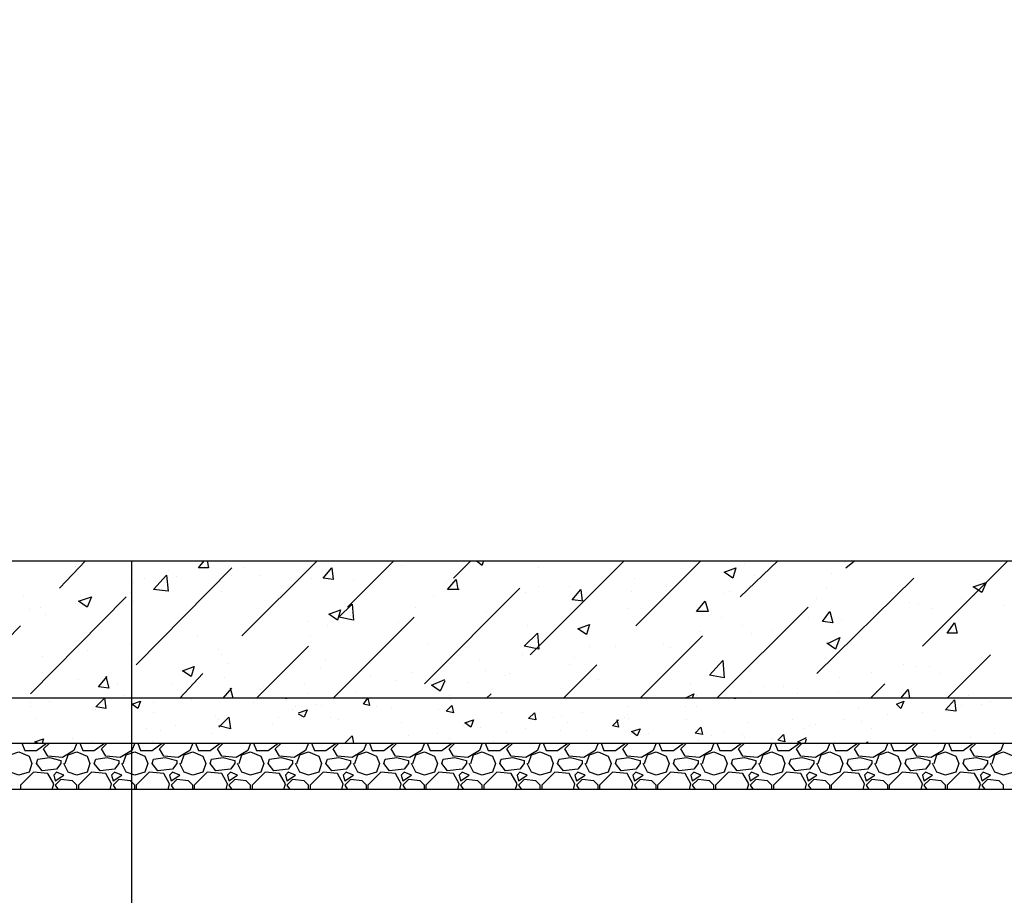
# Model space of a CAD drawing. Extents: x -119078 to 1619993, y 264752 to 340742.
# Tile 68 of 220: x 437390 to 441708, y 312585 to 316423. Entities that reach past the tile are written whole.
import ezdxf

# ---------------------------------------------------------------- set-up
doc = ezdxf.new("R2010")
doc.units = 0
doc.header["$MEASUREMENT"] = 0
doc.layers.add('PDF _Геометрия', color=250, linetype='Continuous')

msp = doc.modelspace()

# ---------------------------------------------------------------- linework, layer by layer
at = {"layer": 'PDF _Геометрия', "color": 7, "lineweight": -3}
for points in [[(435393, 323049.853), (434796.084, 323049.853), (434796.084, 322452.937), (435393, 322452.937), (435393, 314051.668), (446791.547, 314051.668), (446791.547, 322452.937), (447394.813, 322452.937), (447394.813, 313448.402)], [(445407.211, 308711.178), (437882.265, 308711.178), (437882.265, 314051.668)]]:
    msp.add_lwpolyline(points, dxfattribs=at)
at = {"layer": 'PDF _Геометрия', "color": 8, "lineweight": -3, "true_color": 0x767676}
for points in [[(437564.756, 313931.015), (437679.059, 314051.668)], [(437634.608, 314026.267), (437634.608, 314026.267)], [(437901.315, 313594.456), (438320.426, 314019.917)], [(438212.473, 314051.668), (438218.823, 314019.917), (438174.372, 314019.917), (438199.773, 314051.668)], [(438364.877, 313721.459), (438695.086, 314051.668)], [(438371.227, 314019.917), (438371.227, 314019.917)], [(438828.439, 313848.462), (439031.645, 314051.668)], [(439063.395, 314032.617), (439063.395, 314032.617)], [(439292.001, 313975.466), (439368.203, 314051.668)], [(439393.604, 314051.668), (439419.005, 314032.617), (439425.355, 314051.668)], [(439628.56, 313638.907), (440041.321, 314051.668)], [(439666.661, 314019.917), (439666.661, 314019.917)], [(440092.122, 313765.91), (440377.88, 314051.668)], [(440549.334, 313892.914), (440714.438, 314051.668)], [(440568.385, 314038.967), (440568.385, 314038.967)], [(441006.546, 314045.318), (441006.546, 314045.318)], [(441012.896, 314019.917), (441050.997, 314051.668)], [(441349.455, 313677.008), (441724.115, 314051.668)], [(437939.416, 313975.466), (437939.416, 313975.466)], [(438041.019, 314007.217), (438041.019, 314007.217)], [(438079.12, 313981.816), (438079.12, 313981.816)], [(438320.426, 313988.166), (438320.426, 313988.166)], [(438447.429, 313988.166), (438447.429, 313988.166)], [(438669.685, 313975.466), (438669.685, 313975.466)], [(440085.772, 313975.466), (440085.772, 313975.466)], [(440612.836, 313988.166), (440612.836, 313988.166)], [(440885.893, 313556.355), (441311.354, 313975.466)], [(440949.395, 313994.516), (440949.395, 313994.516)], [(437888.615, 313956.415), (437888.615, 313956.415)], [(438853.84, 313969.116), (438853.84, 313969.116)], [(439164.998, 313511.904), (439584.109, 313931.015)], [(439260.251, 313956.415), (439260.251, 313956.415)], [(439317.402, 313924.664), (439266.601, 313924.664), (439304.702, 313969.116), (439311.052, 313924.664)], [(439666.661, 313937.365), (439666.661, 313937.365)], [(439800.015, 313937.365), (439800.015, 313937.365)], [(440225.476, 313937.365), (440225.476, 313937.365)], [(440930.344, 313931.015), (440930.344, 313931.015)], [(437406.002, 313899.264), (437406.002, 313899.264)], [(437437.753, 313467.452), (437856.864, 313892.914)], [(437875.914, 313911.964), (437875.914, 313911.964)], [(438275.975, 313918.314), (438275.975, 313918.314)], [(439203.099, 313892.914), (439203.099, 313892.914)], [(439609.51, 313911.964), (439609.51, 313911.964)], [(439863.516, 313873.863), (439812.715, 313880.213), (439850.816, 313924.664), (439857.166, 313873.863)], [(440073.072, 313918.314), (440073.072, 313918.314)], [(440479.482, 313905.614), (440479.482, 313905.614)], [(440504.883, 313918.314), (440504.883, 313918.314)], [(440885.893, 313886.563), (440885.893, 313886.563)], [(441520.91, 313886.563), (441520.91, 313886.563)], [(441578.061, 313899.264), (441578.061, 313899.264)], [(437482.204, 313848.462), (437482.204, 313848.462)], [(437888.615, 313873.863), (437888.615, 313873.863)], [(439126.897, 313848.462), (439126.897, 313848.462)], [(439831.765, 313880.213), (439831.765, 313880.213)], [(440060.371, 313842.112), (440060.371, 313842.112)], [(440447.732, 313448.402), (440847.792, 313848.462)], [(441292.304, 313867.513), (441292.304, 313867.513)], [(441330.405, 313861.163), (441330.405, 313861.163)], [(441387.556, 313842.112), (441387.556, 313842.112)], [(441705.064, 313854.813), (441705.064, 313854.813)], [(437431.403, 313835.762), (437431.403, 313835.762)], [(437501.255, 313816.712), (437501.255, 313816.712)], [(438764.938, 313448.402), (439120.547, 313804.011)], [(438841.14, 313810.361), (438841.14, 313810.361)], [(439438.055, 313823.062), (439438.055, 313823.062)], [(440466.782, 313804.011), (440466.782, 313804.011)], [(440847.792, 313804.011), (440847.792, 313804.011)], [(441133.549, 313823.062), (441133.549, 313823.062)], [(437082.144, 313448.402), (437393.302, 313765.91)], [(438650.635, 313784.961), (438650.635, 313784.961)], [(438739.537, 313765.91), (438739.537, 313765.91)], [(439050.695, 313778.611), (439050.695, 313778.611)], [(439615.86, 313765.91), (439615.86, 313765.91)], [(440562.035, 313765.91), (440562.035, 313765.91)], [(440993.846, 313791.311), (440993.846, 313791.311)], [(438168.022, 313721.459), (438168.022, 313721.459)], [(438663.335, 313721.459), (438663.335, 313721.459)], [(440111.173, 313448.402), (440384.23, 313721.459)], [(440371.53, 313740.51), (440371.53, 313740.51)], [(440600.136, 313734.159), (440600.136, 313734.159)], [(440689.038, 313746.86), (440689.038, 313746.86)], [(440936.694, 313689.708), (440987.496, 313715.109), (440968.445, 313664.308), (440930.344, 313689.708)], [(437875.914, 313683.358), (437875.914, 313683.358)], [(438428.379, 313448.402), (438656.985, 313677.008)], [(439177.698, 313689.708), (439177.698, 313689.708)], [(439888.917, 313677.008), (439888.917, 313677.008)], [(440003.22, 313677.008), (440003.22, 313677.008)], [(440212.775, 313683.358), (440212.775, 313683.358)], [(440244.526, 313670.658), (440244.526, 313670.658)], [(437488.554, 313632.557), (437488.554, 313632.557)], [(437685.41, 313657.957), (437685.41, 313657.957)], [(438263.275, 313664.308), (438263.275, 313664.308)], [(438275.975, 313638.907), (438275.975, 313638.907)], [(439596.809, 313638.907), (439596.809, 313638.907)], [(439825.415, 313626.207), (439825.415, 313626.207)], [(441457.408, 313448.402), (441647.913, 313638.907)], [(441609.812, 313626.207), (441609.812, 313626.207)], [(437882.265, 313619.856), (437882.265, 313619.856)], [(437894.965, 313619.856), (437894.965, 313619.856)], [(438301.376, 313600.806), (438301.376, 313600.806)], [(438707.786, 313581.755), (438707.786, 313581.755)], [(438733.187, 313613.506), (438733.187, 313613.506)], [(439406.304, 313613.506), (439406.304, 313613.506)], [(439774.614, 313448.402), (439920.668, 313594.456)], [(439800.015, 313594.456), (439800.015, 313594.456)], [(441266.903, 313594.456), (441266.903, 313594.456)], [(441317.704, 313588.106), (441317.704, 313588.106)], [(441381.206, 313588.106), (441381.206, 313588.106)], [(437488.554, 313562.705), (437488.554, 313562.705)], [(437767.962, 313543.654), (437780.662, 313492.853), (437736.211, 313499.203), (437774.312, 313543.654)], [(438091.82, 313448.402), (438193.423, 313556.355)], [(438930.042, 313550.005), (438930.042, 313550.005)], [(439114.197, 313562.705), (439114.197, 313562.705)], [(439431.705, 313569.055), (439431.705, 313569.055)], [(439520.607, 313550.005), (439520.607, 313550.005)], [(439539.658, 313556.355), (439539.658, 313556.355)], [(441127.199, 313562.705), (441127.199, 313562.705)], [(441425.657, 313556.355), (441425.657, 313556.355)], [(437647.309, 313530.954), (437647.309, 313530.954)], [(437818.763, 313511.904), (437818.763, 313511.904)], [(438053.719, 313511.904), (438053.719, 313511.904)], [(438288.675, 313537.304), (438288.675, 313537.304)], [(438460.13, 313499.203), (438460.13, 313499.203)], [(438637.934, 313511.904), (438637.934, 313511.904)], [(439044.345, 313524.604), (439044.345, 313524.604)], [(439253.9, 313524.604), (439234.85, 313480.153), (439196.749, 313505.553), (439253.9, 313530.954)], [(439355.503, 313518.254), (439355.503, 313518.254)], [(439927.018, 313530.954), (439927.018, 313530.954)], [(440333.429, 313511.904), (440333.429, 313511.904)], [(440650.937, 313499.203), (440650.937, 313499.203)], [(440739.839, 313499.203), (440739.839, 313499.203)], [(440987.496, 313537.304), (440987.496, 313537.304)], [(441120.849, 313448.402), (441184.351, 313511.904)], [(437844.164, 313461.102), (437844.164, 313461.102)], [(438282.325, 313448.402), (438320.426, 313492.853)], [(438326.776, 313448.402), (438314.076, 313492.853)], [(438447.429, 313486.503), (438447.429, 313486.503)], [(438650.635, 313467.452), (438650.635, 313467.452)], [(438866.54, 313480.153), (438866.54, 313480.153)], [(439272.951, 313461.102), (439272.951, 313461.102)], [(439438.055, 313448.402), (439457.106, 313467.452)], [(440308.028, 313448.402), (440346.129, 313467.452), (440339.779, 313448.402)], [(440358.829, 313461.102), (440358.829, 313461.102)], [(440593.785, 313480.153), (440593.785, 313480.153)], [(440803.341, 313467.452), (440803.341, 313467.452)], [(440981.145, 313480.153), (440981.145, 313480.153)], [(441146.25, 313480.153), (441146.25, 313480.153)], [(441254.203, 313448.402), (441285.953, 313486.503), (441292.304, 313448.402)], [(441552.66, 313461.102), (441552.66, 313461.102)], [(437437.753, 313429.351), (437437.753, 313429.351)], [(437437.753, 313410.301), (437437.753, 313410.301)], [(437520.305, 313435.702), (437520.305, 313435.702)], [(437564.756, 313448.402), (437564.756, 313448.402)], [(437977.517, 313429.351), (437977.517, 313429.351)], [(438142.621, 313442.052), (438142.621, 313442.052)], [(438415.679, 313429.351), (438415.679, 313429.351)], [(438555.382, 313448.402), (438561.732, 313448.402)], [(438561.732, 313448.402), (438561.732, 313448.402)], [(438599.833, 313410.301), (438599.833, 313410.301)], [(438688.736, 313423.001), (438688.736, 313423.001)], [(438714.136, 313416.651), (438714.136, 313416.651)], [(438904.641, 313442.052), (438904.641, 313442.052)], [(438955.443, 313410.301), (438955.443, 313410.301)], [(439279.301, 313442.052), (439279.301, 313442.052)], [(440054.021, 313410.301), (440054.021, 313410.301)], [(440308.028, 313410.301), (440308.028, 313410.301)], [(440358.829, 313410.301), (440358.829, 313410.301)], [(440371.53, 313448.402), (440371.53, 313448.402)], [(440523.934, 313448.402), (440530.284, 313448.402)], [(440530.284, 313448.402), (440530.284, 313448.402)], [(440574.735, 313448.402), (440574.735, 313448.402)], [(441520.91, 313416.651), (441520.91, 313416.651)], [(441609.812, 313423.001), (441609.812, 313423.001)], [(441647.913, 313435.702), (441647.913, 313435.702)], [(437710.81, 313397.601), (437710.81, 313397.601)], [(437723.511, 313397.601), (437723.511, 313397.601)], [(437977.517, 313384.9), (437977.517, 313384.9)], [(438250.574, 313372.2), (438250.574, 313372.2)], [(438263.275, 313321.399), (438307.726, 313365.85), (438314.076, 313315.048), (438263.275, 313327.749)], [(438523.631, 313365.85), (438523.631, 313365.85)], [(438587.133, 313397.601), (438587.133, 313397.601)], [(438612.534, 313384.9), (438650.635, 313397.601), (438637.934, 313365.85), (438612.534, 313378.55)], [(438752.237, 313365.85), (438752.237, 313365.85)], [(439018.944, 313403.951), (439018.944, 313403.951)], [(439228.5, 313397.601), (439228.5, 313397.601)], [(439501.557, 313384.9), (439501.557, 313384.9)], [(439730.163, 313365.85), (439730.163, 313365.85)], [(439768.264, 313372.2), (439768.264, 313372.2)], [(439857.166, 313384.9), (439857.166, 313384.9)], [(440041.321, 313365.85), (440041.321, 313365.85)], [(440054.021, 313378.55), (440054.021, 313378.55)], [(441070.048, 313403.951), (441070.048, 313403.951)], [(441197.051, 313378.55), (441197.051, 313378.55)], [(441349.455, 313384.9), (441349.455, 313384.9)], [(437463.154, 313359.5), (437463.154, 313359.5)], [(438072.77, 313327.749), (438072.77, 313327.749)], [(438263.275, 313353.149), (438263.275, 313353.149)], [(438301.376, 313359.5), (438301.376, 313359.5)], [(438498.231, 313334.099), (438498.231, 313334.099)], [(438790.338, 313353.149), (438790.338, 313353.149)], [(439063.395, 313340.449), (439063.395, 313340.449)], [(439336.453, 313327.749), (439336.453, 313327.749)], [(439793.664, 313340.449), (439793.664, 313340.449)], [(440009.57, 313353.149), (440015.92, 313321.399), (439990.52, 313327.749), (440015.92, 313353.149)], [(440060.371, 313359.5), (440060.371, 313359.5)], [(440314.378, 313353.149), (440314.378, 313353.149)], [(440587.435, 313340.449), (440587.435, 313340.449)], [(440777.94, 313353.149), (440777.94, 313353.149)], [(440854.142, 313327.749), (440854.142, 313327.749)], [(440879.543, 313334.099), (440879.543, 313334.099)], [(441006.546, 313353.149), (441006.546, 313353.149)], [(441082.748, 313346.799), (441082.748, 313346.799)], [(437945.766, 313315.048), (437945.766, 313315.048)], [(438009.268, 313308.698), (438009.268, 313308.698)], [(438237.874, 313295.998), (438237.874, 313295.998)], [(438815.739, 313251.547), (438847.49, 313283.298), (438853.84, 313251.547)], [(439095.146, 313283.298), (439095.146, 313283.298)], [(439222.15, 313295.998), (439222.15, 313295.998)], [(439412.655, 313321.399), (439412.655, 313321.399)], [(439526.958, 313302.348), (439526.958, 313302.348)], [(439609.51, 313315.048), (439609.51, 313315.048)], [(439761.914, 313308.698), (439761.914, 313308.698)], [(439876.217, 313308.698), (439876.217, 313308.698)], [(440149.274, 313295.998), (440149.274, 313295.998)], [(440422.331, 313283.298), (440422.331, 313283.298)], [(440479.482, 313302.348), (440479.482, 313302.348)], [(440562.035, 313289.648), (440562.035, 313289.648)], [(440828.741, 313315.048), (440828.741, 313315.048)], [(441127.199, 313315.048), (441127.199, 313315.048)], [(441400.256, 313308.698), (441400.256, 313308.698)], [(441666.963, 313295.998), (441666.963, 313295.998)], [(437399.652, 313251.547), (437412.352, 313219.796), (437463.154, 313219.796), (437507.605, 313251.547)], [(437469.504, 313251.547), (437456.804, 313257.897), (437494.905, 313270.597), (437488.554, 313251.547)], [(437640.958, 313251.547), (437628.258, 313219.796), (437577.457, 313188.045), (437513.955, 313194.395), (437494.905, 313226.146), (437520.305, 313251.547)], [(437621.908, 313270.597), (437621.908, 313270.597)], [(437653.659, 313251.547), (437666.359, 313219.796), (437717.16, 313219.796), (437761.612, 313251.547)], [(437710.81, 313257.897), (437710.81, 313257.897)], [(437894.965, 313251.547), (437882.265, 313219.796), (437831.463, 313188.045), (437767.962, 313194.395), (437748.911, 313226.146), (437774.312, 313251.547)], [(437907.665, 313251.547), (437920.366, 313219.796), (437971.167, 313219.796), (438015.618, 313251.547)], [(437971.167, 313257.897), (437971.167, 313257.897)], [(438148.972, 313251.547), (438136.271, 313219.796), (438085.47, 313188.045), (438021.968, 313194.395), (438002.918, 313226.146), (438028.318, 313251.547)], [(438161.672, 313251.547), (438174.372, 313219.796), (438225.174, 313219.796), (438269.625, 313251.547)], [(438402.978, 313251.547), (438390.278, 313219.796), (438339.477, 313188.045), (438275.975, 313194.395), (438256.924, 313226.146), (438282.325, 313251.547)], [(438415.679, 313251.547), (438428.379, 313219.796), (438479.18, 313219.796), (438523.631, 313251.547)], [(438656.985, 313251.547), (438644.285, 313219.796), (438593.483, 313188.045), (438529.982, 313194.395), (438510.931, 313226.146), (438536.332, 313251.547)], [(438669.685, 313251.547), (438682.386, 313219.796), (438733.187, 313219.796), (438777.638, 313251.547)], [(438910.991, 313251.547), (438898.291, 313219.796), (438847.49, 313188.045), (438783.988, 313194.395), (438764.938, 313226.146), (438790.338, 313251.547)], [(438923.692, 313251.547), (438936.392, 313219.796), (438987.193, 313219.796), (439031.645, 313251.547)], [(439164.998, 313251.547), (439152.298, 313219.796), (439101.496, 313188.045), (439037.995, 313194.395), (439018.944, 313226.146), (439044.345, 313251.547)], [(439177.698, 313251.547), (439190.399, 313219.796), (439241.2, 313219.796), (439285.651, 313251.547)], [(439272.951, 313270.597), (439272.951, 313270.597)], [(439419.005, 313251.547), (439406.304, 313219.796), (439355.503, 313188.045), (439292.001, 313194.395), (439272.951, 313226.146), (439298.352, 313251.547)], [(439431.705, 313251.547), (439444.405, 313219.796), (439495.207, 313219.796), (439539.658, 313251.547)], [(439469.806, 313257.897), (439469.806, 313257.897)], [(439673.011, 313251.547), (439660.311, 313219.796), (439609.51, 313188.045), (439546.008, 313194.395), (439526.958, 313226.146), (439552.358, 313251.547)], [(439685.712, 313251.547), (439698.412, 313219.796), (439749.213, 313219.796), (439793.664, 313251.547)], [(439927.018, 313251.547), (439914.318, 313219.796), (439863.516, 313188.045), (439800.015, 313194.395), (439780.964, 313226.146), (439806.365, 313251.547)], [(439939.718, 313251.547), (439952.419, 313219.796), (440003.22, 313219.796), (440047.671, 313251.547)], [(440181.025, 313251.547), (440168.324, 313219.796), (440117.523, 313188.045), (440054.021, 313194.395), (440034.971, 313226.146), (440060.371, 313251.547)], [(440193.725, 313251.547), (440206.425, 313219.796), (440257.227, 313219.796), (440301.678, 313251.547)], [(440435.031, 313251.547), (440422.331, 313219.796), (440371.53, 313188.045), (440308.028, 313194.395), (440288.977, 313226.146), (440314.378, 313251.547)], [(440365.179, 313264.247), (440365.179, 313264.247)], [(440447.732, 313251.547), (440460.432, 313219.796), (440511.233, 313219.796), (440555.684, 313251.547)], [(440689.038, 313251.547), (440676.337, 313219.796), (440625.536, 313188.045), (440562.035, 313194.395), (440542.984, 313226.146), (440568.385, 313251.547)], [(440568.385, 313276.947), (440568.385, 313276.947)], [(440689.038, 313270.597), (440689.038, 313270.597)], [(440701.738, 313251.547), (440714.438, 313219.796), (440765.24, 313219.796), (440809.691, 313251.547)], [(440943.044, 313251.547), (440930.344, 313219.796), (440879.543, 313188.045), (440816.041, 313194.395), (440796.991, 313226.146), (440822.391, 313251.547)], [(440816.041, 313251.547), (440803.341, 313257.897), (440841.442, 313276.947)], [(440835.092, 313251.547), (440841.442, 313270.597)], [(440955.745, 313251.547), (440968.445, 313219.796), (441019.246, 313219.796), (441063.698, 313251.547)], [(440962.095, 313257.897), (440962.095, 313257.897)], [(441197.051, 313251.547), (441184.351, 313219.796), (441133.549, 313188.045), (441070.048, 313194.395), (441050.997, 313226.146), (441076.398, 313251.547)], [(441101.799, 313251.547), (441108.149, 313257.897), (441108.149, 313251.547)], [(441209.751, 313251.547), (441222.452, 313219.796), (441273.253, 313219.796), (441317.704, 313251.547)], [(441451.058, 313251.547), (441438.357, 313219.796), (441387.556, 313188.045), (441324.054, 313194.395), (441305.004, 313226.146), (441330.405, 313251.547)], [(441463.758, 313251.547), (441476.458, 313219.796), (441527.26, 313219.796), (441571.711, 313251.547)], [(441559.01, 313276.947), (441559.01, 313276.947)], [(441705.064, 313251.547), (441692.364, 313219.796), (441641.563, 313188.045), (441578.061, 313194.395), (441559.01, 313226.146), (441584.411, 313251.547)], [(441603.462, 313251.547), (441603.462, 313251.547)], [(441705.064, 313257.897), (441705.064, 313257.897)], [(437336.15, 313162.645), (437348.851, 313200.746), (437386.952, 313213.446), (437431.403, 313194.395), (437444.103, 313162.645), (437431.403, 313124.544), (437386.952, 313111.843), (437348.851, 313124.544), (437329.8, 313162.645)], [(437590.157, 313162.645), (437602.857, 313200.746), (437640.958, 313213.446), (437685.41, 313194.395), (437698.11, 313162.645), (437685.41, 313124.544), (437640.958, 313111.843), (437602.857, 313124.544), (437583.807, 313162.645)], [(437844.164, 313162.645), (437856.864, 313200.746), (437894.965, 313213.446), (437939.416, 313194.395), (437952.116, 313162.645), (437939.416, 313124.544), (437894.965, 313111.843), (437856.864, 313124.544), (437837.814, 313162.645)], [(438098.17, 313162.645), (438110.871, 313200.746), (438148.972, 313213.446), (438193.423, 313194.395), (438206.123, 313162.645), (438193.423, 313124.544), (438148.972, 313111.843), (438110.871, 313124.544), (438091.82, 313162.645)], [(438352.177, 313162.645), (438364.877, 313200.746), (438402.978, 313213.446), (438447.429, 313194.395), (438460.13, 313162.645), (438447.429, 313124.544), (438402.978, 313111.843), (438364.877, 313124.544), (438345.827, 313162.645)], [(438606.184, 313162.645), (438618.884, 313200.746), (438656.985, 313213.446), (438701.436, 313194.395), (438714.136, 313162.645), (438701.436, 313124.544), (438656.985, 313111.843), (438618.884, 313124.544), (438599.833, 313162.645)], [(438860.19, 313162.645), (438872.89, 313200.746), (438910.991, 313213.446), (438955.443, 313194.395), (438968.143, 313162.645), (438955.443, 313124.544), (438910.991, 313111.843), (438872.89, 313124.544), (438853.84, 313162.645)], [(439114.197, 313162.645), (439126.897, 313200.746), (439164.998, 313213.446), (439209.449, 313194.395), (439222.15, 313162.645), (439209.449, 313124.544), (439164.998, 313111.843), (439126.897, 313124.544), (439107.847, 313162.645)], [(439368.203, 313162.645), (439380.904, 313200.746), (439419.005, 313213.446), (439463.456, 313194.395), (439476.156, 313162.645), (439463.456, 313124.544), (439419.005, 313111.843), (439380.904, 313124.544), (439361.853, 313162.645)], [(439622.21, 313162.645), (439634.91, 313200.746), (439673.011, 313213.446), (439717.462, 313194.395), (439730.163, 313162.645), (439717.462, 313124.544), (439673.011, 313111.843), (439634.91, 313124.544), (439615.86, 313162.645)], [(439876.217, 313162.645), (439888.917, 313200.746), (439927.018, 313213.446), (439971.469, 313194.395), (439984.169, 313162.645), (439971.469, 313124.544), (439927.018, 313111.843), (439888.917, 313124.544), (439869.866, 313162.645)], [(440130.223, 313162.645), (440142.924, 313200.746), (440181.025, 313213.446), (440225.476, 313194.395), (440238.176, 313162.645), (440225.476, 313124.544), (440181.025, 313111.843), (440142.924, 313124.544), (440123.873, 313162.645)], [(440384.23, 313162.645), (440396.93, 313200.746), (440435.031, 313213.446), (440479.482, 313194.395), (440492.183, 313162.645), (440479.482, 313124.544), (440435.031, 313111.843), (440396.93, 313124.544), (440377.88, 313162.645)], [(440638.236, 313162.645), (440650.937, 313200.746), (440689.038, 313213.446), (440733.489, 313194.395), (440746.189, 313162.645), (440733.489, 313124.544), (440689.038, 313111.843), (440650.937, 313124.544), (440631.886, 313162.645)], [(440892.243, 313162.645), (440904.943, 313200.746), (440943.044, 313213.446), (440987.496, 313194.395), (441000.196, 313162.645), (440987.496, 313124.544), (440943.044, 313111.843), (440904.943, 313124.544), (440885.893, 313162.645)], [(441146.25, 313162.645), (441158.95, 313200.746), (441197.051, 313213.446), (441241.502, 313194.395), (441254.203, 313162.645), (441241.502, 313124.544), (441197.051, 313111.843), (441158.95, 313124.544), (441139.9, 313162.645)], [(441400.256, 313162.645), (441412.957, 313200.746), (441451.058, 313213.446), (441495.509, 313194.395), (441508.209, 313162.645), (441495.509, 313124.544), (441451.058, 313111.843), (441412.957, 313124.544), (441393.906, 313162.645)], [(441654.263, 313162.645), (441666.963, 313200.746), (441705.064, 313213.446), (441749.515, 313194.395), (441762.216, 313162.645), (441749.515, 313124.544), (441705.064, 313111.843), (441666.963, 313124.544), (441647.913, 313162.645)], [(437533.006, 313048.342), (437539.356, 313073.742), (437513.955, 313118.193), (437450.453, 313124.544), (437393.302, 313067.392), (437393.302, 313048.342)], [(437787.012, 313048.342), (437793.362, 313073.742), (437767.962, 313118.193), (437704.46, 313124.544), (437647.309, 313067.392), (437647.309, 313048.342)], [(438041.019, 313048.342), (438047.369, 313073.742), (438021.968, 313118.193), (437958.467, 313124.544), (437901.315, 313067.392), (437901.315, 313048.342)], [(438295.025, 313048.342), (438301.376, 313073.742), (438275.975, 313118.193), (438212.473, 313124.544), (438155.322, 313067.392), (438155.322, 313048.342)], [(438549.032, 313048.342), (438555.382, 313073.742), (438529.982, 313118.193), (438466.48, 313124.544), (438409.328, 313067.392), (438409.328, 313048.342)], [(438803.039, 313048.342), (438809.389, 313073.742), (438783.988, 313118.193), (438720.487, 313124.544), (438663.335, 313067.392), (438663.335, 313048.342)], [(439057.045, 313048.342), (439063.395, 313073.742), (439037.995, 313118.193), (438974.493, 313124.544), (438917.342, 313067.392), (438917.342, 313048.342)], [(439311.052, 313048.342), (439317.402, 313073.742), (439292.001, 313118.193), (439228.5, 313124.544), (439171.348, 313067.392), (439171.348, 313048.342)], [(439565.059, 313048.342), (439571.409, 313073.742), (439546.008, 313118.193), (439482.506, 313124.544), (439425.355, 313067.392), (439425.355, 313048.342)], [(439819.065, 313048.342), (439825.415, 313073.742), (439800.015, 313118.193), (439736.513, 313124.544), (439679.362, 313067.392), (439679.362, 313048.342)], [(440073.072, 313048.342), (440079.422, 313073.742), (440054.021, 313118.193), (439990.52, 313124.544), (439933.368, 313067.392), (439933.368, 313048.342)], [(440327.078, 313048.342), (440333.429, 313073.742), (440308.028, 313118.193), (440244.526, 313124.544), (440187.375, 313067.392), (440187.375, 313048.342)], [(440581.085, 313048.342), (440587.435, 313073.742), (440562.035, 313118.193), (440498.533, 313124.544), (440441.381, 313067.392), (440441.381, 313048.342)], [(440835.092, 313048.342), (440841.442, 313073.742), (440816.041, 313118.193), (440752.539, 313124.544), (440695.388, 313067.392), (440695.388, 313048.342)], [(441089.098, 313048.342), (441095.448, 313073.742), (441070.048, 313118.193), (441006.546, 313124.544), (440949.395, 313067.392), (440949.395, 313048.342)], [(441343.105, 313048.342), (441349.455, 313073.742), (441324.054, 313118.193), (441260.553, 313124.544), (441203.401, 313067.392), (441203.401, 313048.342)], [(441597.111, 313048.342), (441603.462, 313073.742), (441578.061, 313118.193), (441514.559, 313124.544), (441457.408, 313067.392), (441457.408, 313048.342)], [(437640.958, 313048.342), (437640.958, 313067.392), (437621.908, 313086.443), (437571.107, 313092.793), (437545.706, 313067.392), (437558.406, 313048.342)], [(437894.965, 313048.342), (437894.965, 313067.392), (437875.914, 313086.443), (437825.113, 313092.793), (437799.713, 313067.392), (437812.413, 313048.342)], [(438148.972, 313048.342), (438148.972, 313067.392), (438129.921, 313086.443), (438079.12, 313092.793), (438053.719, 313067.392), (438066.419, 313048.342)], [(438402.978, 313048.342), (438402.978, 313067.392), (438383.928, 313086.443), (438333.126, 313092.793), (438307.726, 313067.392), (438320.426, 313048.342)], [(438656.985, 313048.342), (438656.985, 313067.392), (438637.934, 313086.443), (438587.133, 313092.793), (438561.732, 313067.392), (438574.433, 313048.342)], [(438910.991, 313048.342), (438910.991, 313067.392), (438891.941, 313086.443), (438841.14, 313092.793), (438815.739, 313067.392), (438828.439, 313048.342)], [(439164.998, 313048.342), (439164.998, 313067.392), (439145.948, 313086.443), (439095.146, 313092.793), (439069.746, 313067.392), (439082.446, 313048.342)], [(439419.005, 313048.342), (439419.005, 313067.392), (439399.954, 313086.443), (439349.153, 313092.793), (439323.752, 313067.392), (439336.453, 313048.342)], [(439673.011, 313048.342), (439673.011, 313067.392), (439653.961, 313086.443), (439603.16, 313092.793), (439577.759, 313067.392), (439590.459, 313048.342)], [(439927.018, 313048.342), (439927.018, 313067.392), (439907.967, 313086.443), (439857.166, 313092.793), (439831.765, 313067.392), (439844.466, 313048.342)], [(440181.025, 313048.342), (440181.025, 313067.392), (440161.974, 313086.443), (440111.173, 313092.793), (440085.772, 313067.392), (440098.472, 313048.342)], [(440435.031, 313048.342), (440435.031, 313067.392), (440415.981, 313086.443), (440365.179, 313092.793), (440339.779, 313067.392), (440352.479, 313048.342)], [(440689.038, 313048.342), (440689.038, 313067.392), (440669.987, 313086.443), (440619.186, 313092.793), (440593.785, 313067.392), (440606.486, 313048.342)], [(440943.044, 313048.342), (440943.044, 313067.392), (440923.994, 313086.443), (440873.193, 313092.793), (440847.792, 313067.392), (440860.492, 313048.342)], [(441197.051, 313048.342), (441197.051, 313067.392), (441178.001, 313086.443), (441127.199, 313092.793), (441101.799, 313067.392), (441114.499, 313048.342)], [(441451.058, 313048.342), (441451.058, 313067.392), (441432.007, 313086.443), (441381.206, 313092.793), (441355.805, 313067.392), (441368.506, 313048.342)], [(441705.064, 313048.342), (441705.064, 313067.392), (441686.014, 313086.443), (441635.212, 313092.793), (441609.812, 313067.392), (441622.512, 313048.342)]]:
    msp.add_lwpolyline(points, dxfattribs=at)
for points in [[(438758.588, 314019.917), (438764.938, 313969.116), (438720.487, 313975.466)], [(440530.284, 314019.917), (440517.583, 313975.466), (440479.482, 314000.866)], [(438041.019, 313918.314), (437977.517, 313924.664), (438034.669, 313988.166)], [(441628.862, 313956.415), (441609.812, 313911.964), (441571.711, 313937.365)], [(437704.46, 313892.914), (437685.41, 313848.462), (437647.309, 313873.863)], [(438853.84, 313791.311), (438790.338, 313804.011), (438847.49, 313861.163)], [(440396.93, 313873.863), (440409.631, 313829.412), (440358.829, 313829.412)], [(438796.688, 313835.762), (438783.988, 313791.311), (438745.887, 313816.712)], [(440943.044, 313829.412), (440955.745, 313778.611), (440911.294, 313784.961)], [(439888.917, 313772.26), (439876.217, 313727.809), (439838.116, 313753.21)], [(441489.159, 313778.611), (441501.859, 313734.159), (441457.408, 313734.159)], [(439666.661, 313664.308), (439603.16, 313677.008), (439660.311, 313734.159)], [(438155.322, 313588.106), (438142.621, 313543.654), (438104.52, 313569.055)], [(440479.482, 313537.304), (440415.981, 313550.005), (440473.132, 313613.506)], [(437767.962, 313403.951), (437723.511, 313410.301), (437761.612, 313448.402)], [(437920.366, 313435.702), (437907.665, 313403.951), (437882.265, 313423.001)], [(438917.342, 313448.402), (438923.692, 313416.651), (438898.291, 313423.001)], [(439285.651, 313416.651), (439292.001, 313384.9), (439260.251, 313391.25)], [(441266.903, 313435.702), (441254.203, 313403.951), (441235.152, 313423.001)], [(441495.509, 313391.25), (441451.058, 313397.601), (441489.159, 313442.052)], [(439647.611, 313384.9), (439653.961, 313353.149), (439622.21, 313359.5)], [(439380.904, 313353.149), (439368.203, 313321.399), (439342.803, 313340.449)], [(440111.173, 313315.048), (440098.472, 313283.298), (440073.072, 313302.348)], [(440377.88, 313321.399), (440384.23, 313289.648), (440352.479, 313295.998)], [(440739.839, 313289.648), (440746.189, 313257.897), (440714.438, 313264.247)], [(437469.504, 313181.695), (437520.305, 313188.045), (437571.107, 313175.345), (437571.107, 313162.645), (437552.056, 313137.244), (437488.554, 313130.894), (437463.154, 313162.645)], [(437723.511, 313181.695), (437774.312, 313188.045), (437825.113, 313175.345), (437825.113, 313162.645), (437806.063, 313137.244), (437742.561, 313130.894), (437717.16, 313162.645)], [(437977.517, 313181.695), (438028.318, 313188.045), (438079.12, 313175.345), (438079.12, 313162.645), (438060.069, 313137.244), (437996.568, 313130.894), (437971.167, 313162.645)], [(438231.524, 313181.695), (438282.325, 313188.045), (438333.126, 313175.345), (438333.126, 313162.645), (438314.076, 313137.244), (438250.574, 313130.894), (438225.174, 313162.645)], [(438485.53, 313181.695), (438536.332, 313188.045), (438587.133, 313175.345), (438587.133, 313162.645), (438568.083, 313137.244), (438504.581, 313130.894), (438479.18, 313162.645)], [(438739.537, 313181.695), (438790.338, 313188.045), (438841.14, 313175.345), (438841.14, 313162.645), (438822.089, 313137.244), (438758.588, 313130.894), (438733.187, 313162.645)], [(438993.544, 313181.695), (439044.345, 313188.045), (439095.146, 313175.345), (439095.146, 313162.645), (439076.096, 313137.244), (439012.594, 313130.894), (438987.193, 313162.645)], [(439247.55, 313181.695), (439298.352, 313188.045), (439349.153, 313175.345), (439349.153, 313162.645), (439330.102, 313137.244), (439266.601, 313130.894), (439241.2, 313162.645)], [(439501.557, 313181.695), (439552.358, 313188.045), (439603.16, 313175.345), (439603.16, 313162.645), (439584.109, 313137.244), (439520.607, 313130.894), (439495.207, 313162.645)], [(439755.563, 313181.695), (439806.365, 313188.045), (439857.166, 313175.345), (439857.166, 313162.645), (439838.116, 313137.244), (439774.614, 313130.894), (439749.213, 313162.645)], [(440009.57, 313181.695), (440060.371, 313188.045), (440111.173, 313175.345), (440111.173, 313162.645), (440092.122, 313137.244), (440028.621, 313130.894), (440003.22, 313162.645)], [(440263.577, 313181.695), (440314.378, 313188.045), (440365.179, 313175.345), (440365.179, 313162.645), (440346.129, 313137.244), (440282.627, 313130.894), (440257.227, 313162.645)], [(440517.583, 313181.695), (440568.385, 313188.045), (440619.186, 313175.345), (440619.186, 313162.645), (440600.136, 313137.244), (440536.634, 313130.894), (440511.233, 313162.645)], [(440771.59, 313181.695), (440822.391, 313188.045), (440873.193, 313175.345), (440873.193, 313162.645), (440854.142, 313137.244), (440790.64, 313130.894), (440765.24, 313162.645)], [(441025.597, 313181.695), (441076.398, 313188.045), (441127.199, 313175.345), (441127.199, 313162.645), (441108.149, 313137.244), (441044.647, 313130.894), (441019.246, 313162.645)], [(441279.603, 313181.695), (441330.405, 313188.045), (441381.206, 313175.345), (441381.206, 313162.645), (441362.155, 313137.244), (441298.654, 313130.894), (441273.253, 313162.645)], [(441533.61, 313181.695), (441584.411, 313188.045), (441635.212, 313175.345), (441635.212, 313162.645), (441616.162, 313137.244), (441552.66, 313130.894), (441527.26, 313162.645)], [(437552.056, 313124.544), (437539.356, 313111.843), (437545.706, 313086.443), (437583.807, 313111.843)], [(437806.063, 313124.544), (437793.362, 313111.843), (437799.713, 313086.443), (437837.814, 313111.843)], [(438060.069, 313124.544), (438047.369, 313111.843), (438053.719, 313086.443), (438091.82, 313111.843)], [(438314.076, 313124.544), (438301.376, 313111.843), (438307.726, 313086.443), (438345.827, 313111.843)], [(438568.083, 313124.544), (438555.382, 313111.843), (438561.732, 313086.443), (438599.833, 313111.843)], [(438822.089, 313124.544), (438809.389, 313111.843), (438815.739, 313086.443), (438853.84, 313111.843)], [(439076.096, 313124.544), (439063.395, 313111.843), (439069.746, 313086.443), (439107.847, 313111.843)], [(439330.102, 313124.544), (439317.402, 313111.843), (439323.752, 313086.443), (439361.853, 313111.843)], [(439584.109, 313124.544), (439571.409, 313111.843), (439577.759, 313086.443), (439615.86, 313111.843)], [(439838.116, 313124.544), (439825.415, 313111.843), (439831.765, 313086.443), (439869.866, 313111.843)], [(440092.122, 313124.544), (440079.422, 313111.843), (440085.772, 313086.443), (440123.873, 313111.843)], [(440346.129, 313124.544), (440333.429, 313111.843), (440339.779, 313086.443), (440377.88, 313111.843)], [(440600.136, 313124.544), (440587.435, 313111.843), (440593.785, 313086.443), (440631.886, 313111.843)], [(440854.142, 313124.544), (440841.442, 313111.843), (440847.792, 313086.443), (440885.893, 313111.843)], [(441108.149, 313124.544), (441095.448, 313111.843), (441101.799, 313086.443), (441139.9, 313111.843)], [(441362.155, 313124.544), (441349.455, 313111.843), (441355.805, 313086.443), (441393.906, 313111.843)], [(441616.162, 313124.544), (441603.462, 313111.843), (441609.812, 313086.443), (441647.913, 313111.843)]]:
    msp.add_lwpolyline(points, close=True, dxfattribs=at)
at = {"layer": 'PDF _Геометрия', "color": 7, "lineweight": -3}
for points in [[(434396.024, 313251.547), (447794.873, 313251.547), (447794.873, 313448.402), (434396.024, 313448.402)], [(434192.818, 313251.547), (447890.126, 313251.547), (447890.126, 313048.342), (434192.818, 313048.342)]]:
    msp.add_lwpolyline(points, close=True, dxfattribs=at)

doc.saveas('drawing.dxf')
